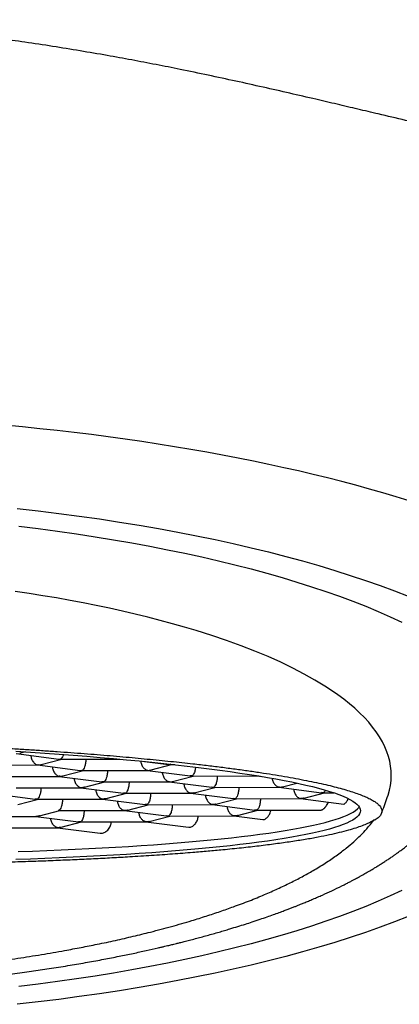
# Model space of a CAD drawing. Header units: millimetres. Extents: x 8 to 722, y 12 to 896.
# Tile 41 of 56: x 322.43 to 327.23, y 770.92 to 783.36. Entities that reach past the tile are written whole.
import ezdxf

# ---------------------------------------------------------------- set-up
doc = ezdxf.new("R2010")
doc.units = ezdxf.units.MM

msp = doc.modelspace()

# ---------------------------------------------------------------- linework, layer by layer
at = {"color": 7, "linetype": 'Continuous', "lineweight": 30}
for p, q in [((322.388, 774.09), (322.927, 774.021)), ((322.434, 774.096), (322.507, 774.115)), ((321.842, 773.945), (322.662, 773.947)), ((322.661, 773.947), (323.2, 773.878)), ((322.667, 773.947), (322.662, 773.947)), ((322.707, 773.952), (322.966, 774.019)), ((322.927, 774.022), (322.948, 774.02)), ((322.948, 774.02), (322.957, 774.02)), ((322.957, 774.019), (323.698, 774.021)), ((323.27, 774.02), (323.27, 774.013)), ((324.013, 773.991), (324.314, 773.952)), ((324.094, 773.884), (324.353, 773.951)), ((324.314, 773.953), (324.335, 773.951)), ((324.343, 773.956), (324.335, 773.951)), ((324.335, 773.951), (324.344, 773.952)), ((324.344, 773.951), (324.394, 773.951)), ((322.115, 773.801), (322.935, 773.803)), ((322.934, 773.803), (323.473, 773.734)), ((322.94, 773.804), (322.935, 773.804)), ((322.98, 773.809), (323.239, 773.876)), ((323.2, 773.879), (323.221, 773.876)), ((323.221, 773.876), (323.23, 773.877)), ((323.23, 773.876), (324.05, 773.878)), ((323.543, 773.877), (323.543, 773.87)), ((324.049, 773.878), (324.587, 773.809)), ((324.054, 773.878), (324.05, 773.879)), ((324.367, 773.74), (324.626, 773.807)), ((324.608, 773.808), (324.587, 773.81)), ((324.608, 773.808), (324.617, 773.808)), ((324.617, 773.807), (325.437, 773.809)), ((324.93, 773.808), (324.93, 773.801)), ((325.436, 773.809), (325.488, 773.802)), ((323.253, 773.665), (323.512, 773.732)), ((323.493, 773.733), (323.473, 773.735)), ((323.493, 773.733), (323.503, 773.733)), ((323.503, 773.732), (324.323, 773.734)), ((323.816, 773.733), (323.816, 773.726)), ((324.321, 773.734), (324.86, 773.665)), ((324.327, 773.735), (324.323, 773.735)), ((325.755, 773.671), (325.936, 773.718)), ((322.093, 773.585), (322.631, 773.516)), ((322.388, 773.657), (323.208, 773.659)), ((322.702, 773.658), (322.702, 773.651)), ((323.207, 773.659), (323.746, 773.591)), ((323.213, 773.66), (323.208, 773.66)), ((323.526, 773.522), (323.784, 773.589)), ((323.766, 773.589), (323.746, 773.591)), ((323.766, 773.589), (323.775, 773.59)), ((323.775, 773.589), (324.596, 773.591)), ((324.089, 773.589), (324.089, 773.582)), ((324.594, 773.591), (325.133, 773.522)), ((324.6, 773.591), (324.596, 773.592)), ((324.64, 773.596), (324.899, 773.664)), ((324.881, 773.664), (324.86, 773.666)), ((324.881, 773.664), (324.89, 773.664)), ((324.89, 773.664), (325.71, 773.666)), ((325.203, 773.664), (325.203, 773.657)), ((325.709, 773.666), (326.247, 773.597)), ((325.715, 773.666), (325.71, 773.666)), ((326.028, 773.528), (326.286, 773.595)), ((326.268, 773.595), (326.247, 773.598)), ((326.268, 773.595), (326.277, 773.596)), ((326.277, 773.595), (326.404, 773.595)), ((322.412, 773.447), (322.67, 773.514)), ((322.652, 773.514), (322.631, 773.517)), ((322.652, 773.514), (322.661, 773.515)), ((322.661, 773.514), (323.481, 773.516)), ((322.975, 773.515), (322.975, 773.508)), ((323.48, 773.516), (324.019, 773.447)), ((323.486, 773.516), (323.481, 773.517)), ((323.799, 773.378), (324.057, 773.445)), ((324.039, 773.446), (324.019, 773.448)), ((324.039, 773.446), (324.048, 773.446)), ((324.048, 773.445), (324.868, 773.447)), ((324.362, 773.446), (324.362, 773.439)), ((324.867, 773.447), (325.406, 773.378)), ((324.873, 773.448), (324.868, 773.448)), ((324.913, 773.453), (325.172, 773.52)), ((325.154, 773.521), (325.133, 773.523)), ((325.154, 773.521), (325.163, 773.521)), ((325.163, 773.52), (325.983, 773.522)), ((325.476, 773.521), (325.476, 773.514)), ((325.982, 773.522), (326.528, 773.452)), ((325.987, 773.523), (325.983, 773.523)), ((322.645, 773.298), (322.64, 773.298)), ((322.685, 773.303), (322.943, 773.37)), ((322.925, 773.371), (322.934, 773.371)), ((322.934, 773.37), (323.754, 773.372)), ((323.248, 773.371), (323.248, 773.364)), ((323.753, 773.372), (324.291, 773.303)), ((323.759, 773.373), (323.754, 773.373)), ((324.072, 773.234), (324.33, 773.302)), ((324.312, 773.302), (324.292, 773.304)), ((324.312, 773.302), (324.321, 773.302)), ((324.321, 773.302), (325.141, 773.304)), ((324.69, 773.288), (324.691, 773.302)), ((325.14, 773.304), (325.505, 773.257)), ((325.146, 773.304), (325.141, 773.304)), ((325.186, 773.309), (325.445, 773.376)), ((325.427, 773.377), (325.406, 773.379)), ((325.427, 773.377), (325.436, 773.377)), ((325.436, 773.376), (326.243, 773.378)), ((321.82, 773.295), (322.64, 773.297)), ((322.639, 773.297), (323.177, 773.229)), ((322.958, 773.16), (323.216, 773.227)), ((323.198, 773.227), (323.177, 773.229)), ((323.198, 773.227), (323.207, 773.228)), ((323.207, 773.227), (324.027, 773.229)), ((323.59, 773.212), (323.591, 773.228)), ((324.026, 773.229), (324.566, 773.16)), ((324.032, 773.229), (324.027, 773.23)), ((326.91, 773.252), (326.926, 773.252)), ((322.093, 773.152), (322.913, 773.154)), ((322.912, 773.154), (323.45, 773.085)), ((322.918, 773.154), (322.913, 773.155))]:
    msp.add_line(p, q, dxfattribs=at)
at = {"color": 7, "linetype": 'Continuous', "lineweight": 30, "flags": 128}
for points in [[(327.354, 777.282), (327.19, 777.333), (327.023, 777.383), (326.853, 777.432), (326.68, 777.48), (326.504, 777.526), (326.325, 777.572), (326.143, 777.617), (325.959, 777.66), (325.771, 777.702), (325.582, 777.744), (325.389, 777.784), (325.194, 777.823), (324.997, 777.861), (324.797, 777.897), (324.595, 777.932), (324.391, 777.967), (324.185, 777.999), (323.976, 778.031), (323.766, 778.062), (323.554, 778.091), (323.34, 778.119), (323.124, 778.145), (322.907, 778.17), (322.688, 778.194), (322.468, 778.217), (322.246, 778.238)], [(322.402, 777.187), (322.666, 777.157), (322.927, 777.124), (323.186, 777.09), (323.442, 777.054), (323.694, 777.015), (323.943, 776.975), (324.189, 776.932), (324.431, 776.888), (324.669, 776.841), (324.903, 776.793), (325.132, 776.743), (325.358, 776.691), (325.579, 776.637), (325.795, 776.581), (326.007, 776.524), (326.213, 776.465), (326.415, 776.404), (326.611, 776.342), (326.802, 776.278), (326.988, 776.213), (327.168, 776.146), (327.342, 776.078)], [(322.424, 776.962), (322.669, 776.932), (322.912, 776.899), (323.151, 776.865), (323.388, 776.829), (323.621, 776.791), (323.851, 776.751), (324.078, 776.71), (324.301, 776.666), (324.52, 776.621), (324.736, 776.574), (324.947, 776.525), (325.154, 776.475), (325.357, 776.423), (325.555, 776.369), (325.749, 776.314), (325.938, 776.257), (326.122, 776.198), (326.301, 776.138), (326.475, 776.077), (326.643, 776.015), (326.807, 775.951), (326.964, 775.885), (327.117, 775.819), (327.263, 775.751)], [(327.079, 773.536), (327.09, 773.565), (327.107, 773.627), (327.12, 773.689), (327.127, 773.751), (327.13, 773.812), (327.128, 773.873), (327.121, 773.933), (327.11, 773.994), (327.095, 774.054), (327.074, 774.114), (327.048, 774.177), (327.017, 774.24), (326.981, 774.302), (326.939, 774.365), (326.894, 774.425), (326.844, 774.486), (326.789, 774.546), (326.729, 774.605), (326.667, 774.663), (326.6, 774.72), (326.529, 774.777), (326.453, 774.833), (326.374, 774.888), (326.291, 774.942), (326.164, 775.019), (326.029, 775.095), (325.884, 775.17), (325.732, 775.244), (325.573, 775.315), (325.406, 775.384), (325.231, 775.452), (325.049, 775.518), (324.861, 775.582), (324.665, 775.644), (324.517, 775.688), (324.366, 775.731), (324.211, 775.773), (324.052, 775.813), (323.894, 775.852), (323.733, 775.889), (323.569, 775.926), (323.402, 775.961), (323.237, 775.994), (323.07, 776.025), (322.899, 776.056), (322.727, 776.085), (322.554, 776.113), (322.379, 776.139)], [(322.386, 774.123), (322.571, 774.11), (322.753, 774.098), (322.933, 774.085), (323.109, 774.071), (323.283, 774.057), (323.453, 774.043), (323.62, 774.028), (323.784, 774.013), (323.945, 773.998), (324.102, 773.982), (324.255, 773.966), (324.405, 773.95), (324.55, 773.933), (324.692, 773.916), (324.83, 773.898), (324.963, 773.881), (325.092, 773.863), (325.217, 773.845), (325.338, 773.827), (325.454, 773.808), (325.565, 773.789), (325.672, 773.77), (325.774, 773.751), (325.871, 773.732), (325.963, 773.712), (326.051, 773.693), (326.133, 773.673), (326.21, 773.653), (326.283, 773.633), (326.35, 773.613), (326.412, 773.593), (326.468, 773.572), (326.52, 773.552), (326.566, 773.532), (326.607, 773.511), (326.642, 773.491), (326.672, 773.47), (326.696, 773.45), (326.716, 773.43), (326.729, 773.409), (326.737, 773.389), (326.74, 773.369), (326.737, 773.349), (326.729, 773.329), (326.716, 773.309), (326.696, 773.289), (326.672, 773.27), (326.642, 773.25), (326.607, 773.231), (326.566, 773.212), (326.52, 773.193), (326.468, 773.174), (326.412, 773.156), (326.35, 773.138), (326.283, 773.12), (326.21, 773.102), (326.133, 773.084), (326.051, 773.067), (325.963, 773.05), (325.871, 773.034), (325.774, 773.017), (325.672, 773.001), (325.565, 772.986), (325.454, 772.971), (325.338, 772.956), (325.217, 772.941), (325.092, 772.927), (324.963, 772.913), (324.83, 772.9), (324.692, 772.887), (324.55, 772.874), (324.405, 772.862), (324.255, 772.85), (324.102, 772.839), (323.945, 772.828), (323.784, 772.818), (323.62, 772.808), (323.453, 772.799), (323.283, 772.79), (323.109, 772.781), (322.933, 772.774), (322.753, 772.766), (322.571, 772.759), (322.386, 772.753)], [(322.413, 772.853), (322.597, 772.86), (322.779, 772.867), (322.958, 772.874), (323.134, 772.882), (323.307, 772.891), (323.477, 772.9), (323.644, 772.909), (323.808, 772.919), (323.968, 772.929), (324.124, 772.94), (324.277, 772.952), (324.426, 772.963), (324.571, 772.975), (324.712, 772.988), (324.849, 773.001), (324.982, 773.015), (325.111, 773.028), (325.235, 773.043), (325.355, 773.057), (325.47, 773.072), (325.581, 773.087), (325.687, 773.103), (325.789, 773.119), (325.885, 773.135), (325.977, 773.152), (326.064, 773.169), (326.145, 773.186), (326.222, 773.204), (326.294, 773.222), (326.36, 773.24), (326.421, 773.258), (326.477, 773.276), (326.528, 773.295), (326.573, 773.314), (326.613, 773.333), (326.648, 773.352), (326.677, 773.372), (326.701, 773.392), (326.719, 773.411), (326.724, 773.418)], [(327.263, 772.36), (327.117, 772.292), (326.964, 772.225), (326.807, 772.16), (326.643, 772.096), (326.475, 772.033), (326.301, 771.972), (326.122, 771.912), (325.938, 771.854), (325.749, 771.797), (325.555, 771.742), (325.357, 771.688), (325.154, 771.636), (324.947, 771.585), (324.736, 771.537), (324.52, 771.489), (324.301, 771.444), (324.078, 771.401), (323.851, 771.359), (323.621, 771.319), (323.388, 771.281), (323.151, 771.245), (322.912, 771.211), (322.669, 771.179), (322.424, 771.149)], [(327.342, 772.033), (327.168, 771.965), (326.988, 771.898), (326.802, 771.832), (326.611, 771.769), (326.415, 771.706), (326.213, 771.646), (326.007, 771.587), (325.795, 771.529), (325.579, 771.474), (325.358, 771.42), (325.132, 771.368), (324.903, 771.318), (324.669, 771.269), (324.431, 771.223), (324.189, 771.178), (323.943, 771.136), (323.694, 771.095), (323.442, 771.057), (323.186, 771.021), (322.927, 770.986), (322.666, 770.954), (322.402, 770.924)]]:
    msp.add_lwpolyline(points, dxfattribs=at)
at = {"color": 7, "linetype": 'Continuous', "lineweight": 30}
for points, knots in [([(330.76, 780.018), (330.812, 780.059), (330.917, 780.141), (331.058, 780.255), (331.187, 780.361), (331.304, 780.46), (331.408, 780.552), (331.499, 780.636), (331.577, 780.713), (331.642, 780.784), (331.695, 780.85), (331.734, 780.906), (331.76, 780.955), (331.776, 780.998), (331.785, 781.04), (331.783, 781.081), (331.77, 781.122), (331.744, 781.158), (331.706, 781.191), (331.659, 781.22), (331.605, 781.245), (331.546, 781.267), (331.476, 781.288), (331.395, 781.309), (331.302, 781.329), (331.202, 781.349), (331.095, 781.367), (330.983, 781.385), (330.862, 781.404), (330.732, 781.423), (330.593, 781.443), (330.441, 781.466), (330.275, 781.491), (330.093, 781.519), (329.902, 781.55), (329.701, 781.584), (329.49, 781.621), (329.277, 781.661), (329.062, 781.702), (328.847, 781.745), (328.631, 781.79), (328.414, 781.837), (328.199, 781.884), (327.98, 781.933), (327.759, 781.983), (327.537, 782.035), (327.273, 782.097), (326.997, 782.162), (326.708, 782.23), (326.445, 782.292), (326.159, 782.359), (325.847, 782.431), (325.51, 782.508), (325.166, 782.584), (324.817, 782.659), (324.48, 782.729), (324.157, 782.793), (323.85, 782.852), (323.53, 782.91), (323.197, 782.967), (322.85, 783.024), (322.509, 783.075), (322.174, 783.123), (321.845, 783.165), (321.512, 783.205), (321.175, 783.24), (320.835, 783.272), (320.482, 783.3), (320.116, 783.324), (319.737, 783.342), (319.393, 783.353), (319.085, 783.359), (318.904, 783.36), (318.814, 783.36)], [0, 0, 0, 0, 0.0158848, 0.0317691, 0.0475507, 0.0633435, 0.079137, 0.0949194, 0.1104612, 0.1260124, 0.1415642, 0.1571069, 0.1699596, 0.1828147, 0.1956675, 0.2112666, 0.2268769, 0.2424915, 0.2581029, 0.2737029, 0.2868537, 0.3000066, 0.3131574, 0.3275805, 0.3420063, 0.3564295, 0.3697935, 0.3831597, 0.3965237, 0.4100662, 0.4236111, 0.4371535, 0.4520598, 0.4669695, 0.4818757, 0.4967752, 0.5116782, 0.5265775, 0.5401066, 0.5536387, 0.5671676, 0.5795413, 0.5919173, 0.6042908, 0.6161208, 0.6279528, 0.6397829, 0.6572266, 0.66998, 0.6827358, 0.6954893, 0.710964, 0.7264501, 0.7419402, 0.7574265, 0.7729015, 0.7859512, 0.7990031, 0.8120529, 0.8262995, 0.840549, 0.8547957, 0.8680041, 0.8812147, 0.8944231, 0.9078223, 0.9212241, 0.9346233, 0.9493839, 0.9641476, 0.9789078, 0.9894539, 1, 1, 1, 1]), ([(309.464, 774.388), (309.464, 774.377), (309.464, 774.357), (309.465, 774.33), (309.466, 774.309), (309.467, 774.291), (309.468, 774.275), (309.469, 774.259), (309.471, 774.243), (309.474, 774.219), (309.478, 774.185), (309.485, 774.141), (309.493, 774.095), (309.503, 774.051), (309.514, 774.009), (309.525, 773.971), (309.536, 773.935), (309.547, 773.902), (309.558, 773.87), (309.57, 773.84), (309.584, 773.806), (309.6, 773.77), (309.617, 773.733), (309.633, 773.701), (309.647, 773.673), (309.659, 773.65), (309.671, 773.628), (309.685, 773.604), (309.701, 773.578), (309.719, 773.549), (309.738, 773.519), (309.761, 773.485), (309.782, 773.455), (309.803, 773.427), (309.825, 773.397), (309.85, 773.366), (309.875, 773.335), (309.898, 773.308), (309.916, 773.287), (309.932, 773.268), (309.947, 773.252), (309.96, 773.238), (309.974, 773.223), (309.991, 773.205), (310.013, 773.182), (310.039, 773.156), (310.065, 773.131), (310.088, 773.109), (310.112, 773.086), (310.14, 773.06), (310.17, 773.034), (310.2, 773.008), (310.228, 772.985), (310.254, 772.964), (310.278, 772.944), (310.303, 772.924), (310.335, 772.9), (310.375, 772.869), (310.425, 772.832), (310.478, 772.795), (310.535, 772.757), (310.589, 772.721), (310.639, 772.689), (310.684, 772.661), (310.729, 772.633), (310.775, 772.607), (310.817, 772.582), (310.854, 772.561), (310.885, 772.544), (310.915, 772.528), (310.945, 772.511), (310.98, 772.493), (311.019, 772.472), (311.071, 772.445), (311.139, 772.412), (311.223, 772.371), (311.302, 772.334), (311.371, 772.303), (311.426, 772.278), (311.479, 772.256), (311.522, 772.237), (311.555, 772.224), (311.578, 772.214), (311.596, 772.206), (311.615, 772.199), (311.639, 772.189), (311.67, 772.176), (311.709, 772.161), (311.756, 772.143), (311.874, 772.097), (312.069, 772.026), (312.308, 771.947), (312.517, 771.882), (312.689, 771.831), (312.826, 771.793), (312.928, 771.765), (312.994, 771.748), (313.056, 771.731), (313.112, 771.717), (313.158, 771.706), (313.194, 771.697), (313.22, 771.69), (313.24, 771.685), (313.26, 771.68), (313.283, 771.675), (313.31, 771.668), (313.348, 771.659), (313.399, 771.647), (313.466, 771.632), (313.546, 771.614), (313.641, 771.592), (313.754, 771.568), (313.879, 771.542), (314.013, 771.516), (314.152, 771.489), (314.357, 771.451), (314.63, 771.404), (314.959, 771.353), (315.277, 771.309), (315.583, 771.27), (315.893, 771.235), (316.207, 771.204), (316.523, 771.176), (316.843, 771.152), (317.167, 771.131), (317.495, 771.114), (317.83, 771.1), (318.169, 771.091), (318.513, 771.085), (318.861, 771.084), (319.212, 771.086), (319.567, 771.093), (319.924, 771.105), (320.283, 771.121), (320.644, 771.142), (320.984, 771.166), (321.3, 771.193), (321.587, 771.22), (321.862, 771.249), (322.123, 771.28), (322.372, 771.312), (322.608, 771.345), (322.84, 771.38), (323.067, 771.416), (323.288, 771.454), (323.494, 771.492), (323.686, 771.53), (323.865, 771.566), (324.029, 771.602), (324.148, 771.629), (324.226, 771.647), (324.265, 771.656), (324.3, 771.664), (324.331, 771.672), (324.358, 771.678), (324.385, 771.685), (324.419, 771.693), (324.462, 771.704), (324.517, 771.718), (324.582, 771.734), (324.653, 771.753), (324.728, 771.773), (324.803, 771.793), (324.878, 771.814), (324.952, 771.835), (325.023, 771.856), (325.103, 771.88), (325.19, 771.907), (325.284, 771.936), (325.377, 771.966), (325.469, 771.997), (325.558, 772.028), (325.638, 772.056), (325.711, 772.082), (325.772, 772.105), (325.824, 772.125), (325.868, 772.141), (325.908, 772.157), (325.946, 772.172), (325.986, 772.188), (326.032, 772.207), (326.084, 772.228), (326.141, 772.252), (326.2, 772.278), (326.28, 772.313), (326.383, 772.36), (326.477, 772.406), (326.545, 772.44), (326.586, 772.461), (326.625, 772.481), (326.66, 772.499), (326.69, 772.515), (326.715, 772.529), (326.734, 772.54), (326.753, 772.55), (326.773, 772.561), (326.798, 772.575), (326.827, 772.592), (326.862, 772.612), (326.899, 772.634), (326.939, 772.659), (326.982, 772.685), (327.026, 772.713), (327.069, 772.741), (327.109, 772.768), (327.147, 772.793), (327.179, 772.816), (327.208, 772.837), (327.235, 772.857), (327.26, 772.875), (327.284, 772.893), (327.308, 772.912), (327.335, 772.933), (327.362, 772.954), (327.387, 772.974), (327.407, 772.991), (327.423, 773.005), (327.438, 773.018), (327.454, 773.032), (327.474, 773.049), (327.497, 773.07), (327.522, 773.092), (327.543, 773.112), (327.561, 773.129), (327.577, 773.145), (327.596, 773.163), (327.617, 773.185), (327.639, 773.207), (327.661, 773.231), (327.683, 773.255), (327.705, 773.28), (327.726, 773.303), (327.742, 773.323), (327.756, 773.339), (327.767, 773.353), (327.778, 773.367), (327.79, 773.381), (327.803, 773.398), (327.819, 773.419), (327.837, 773.444), (327.856, 773.47), (327.873, 773.494), (327.886, 773.514), (327.9, 773.536), (327.915, 773.56), (327.934, 773.59), (327.954, 773.624), (327.974, 773.661), (327.994, 773.699), (328.011, 773.735), (328.027, 773.769), (328.041, 773.801), (328.054, 773.831), (328.066, 773.863), (328.078, 773.894), (328.089, 773.928), (328.1, 773.963), (328.111, 773.999), (328.12, 774.033), (328.127, 774.065), (328.133, 774.093), (328.14, 774.127), (328.147, 774.168), (328.152, 774.205), (328.155, 774.231), (328.156, 774.243), (328.158, 774.257), (328.159, 774.274), (328.161, 774.295), (328.162, 774.322), (328.163, 774.353), (328.164, 774.376), (328.164, 774.388)], [0, 0, 0, 0, 0.002299, 0.004228, 0.005787, 0.006985, 0.008096, 0.009244, 0.010429, 0.011657, 0.014535, 0.017815, 0.021201, 0.024643, 0.027659, 0.030466, 0.033166, 0.035855, 0.03809, 0.040341, 0.042935, 0.045943, 0.048917, 0.051712, 0.053735, 0.055593, 0.057351, 0.059121, 0.060993, 0.06315, 0.066517, 0.069577, 0.072205, 0.074592, 0.076908, 0.079827, 0.083174, 0.085427, 0.087353, 0.089067, 0.090655, 0.091815, 0.093154, 0.094859, 0.096928, 0.099907, 0.102349, 0.104239, 0.106421, 0.109152, 0.111984, 0.114521, 0.116972, 0.119118, 0.121202, 0.123258, 0.125289, 0.129127, 0.133101, 0.13707, 0.141362, 0.146008, 0.149142, 0.15232, 0.155543, 0.158797, 0.161738, 0.164217, 0.166236, 0.168021, 0.170037, 0.172298, 0.174805, 0.177556, 0.182292, 0.187495, 0.193164, 0.196385, 0.199739, 0.202852, 0.205429, 0.207078, 0.208395, 0.209382, 0.210151, 0.21153, 0.213291, 0.215434, 0.217959, 0.220866, 0.23467, 0.248539, 0.256923, 0.265083, 0.272984, 0.276017, 0.27901, 0.281935, 0.28447, 0.286525, 0.288102, 0.2892, 0.289941, 0.290799, 0.291823, 0.293013, 0.294368, 0.296833, 0.299706, 0.302987, 0.307212, 0.311964, 0.317244, 0.322936, 0.328657, 0.334374, 0.347836, 0.361279, 0.372837, 0.384383, 0.395915, 0.407435, 0.418943, 0.430438, 0.44198, 0.453651, 0.465449, 0.477377, 0.489434, 0.50162, 0.513937, 0.526383, 0.53896, 0.551668, 0.564508, 0.577465, 0.588342, 0.598852, 0.608995, 0.61877, 0.628178, 0.637218, 0.645891, 0.655168, 0.663984, 0.672339, 0.680234, 0.687673, 0.694654, 0.701179, 0.70297, 0.704714, 0.706282, 0.707632, 0.708764, 0.70981, 0.711243, 0.713171, 0.715596, 0.718517, 0.721934, 0.725162, 0.728713, 0.732264, 0.735707, 0.739042, 0.742268, 0.747118, 0.751699, 0.756012, 0.760976, 0.765527, 0.769667, 0.773438, 0.776917, 0.779446, 0.781796, 0.783967, 0.785958, 0.788057, 0.79061, 0.793617, 0.796872, 0.80024, 0.803722, 0.810897, 0.818549, 0.821085, 0.823669, 0.826254, 0.828552, 0.830515, 0.832143, 0.833437, 0.834467, 0.835787, 0.837453, 0.839463, 0.84182, 0.84449, 0.8472, 0.850418, 0.8536, 0.856745, 0.859853, 0.862754, 0.865265, 0.867454, 0.869552, 0.871687, 0.873396, 0.87536, 0.877579, 0.879988, 0.882129, 0.883911, 0.885263, 0.886391, 0.887793, 0.889542, 0.891638, 0.89418, 0.896181, 0.897658, 0.89913, 0.900921, 0.902968, 0.905335, 0.907397, 0.909678, 0.912158, 0.91439, 0.916189, 0.917554, 0.918816, 0.92008, 0.921347, 0.92276, 0.924607, 0.926904, 0.929387, 0.931479, 0.933159, 0.934564, 0.936893, 0.939316, 0.942171, 0.945289, 0.948473, 0.951539, 0.954083, 0.956483, 0.95888, 0.961265, 0.963782, 0.966218, 0.968959, 0.971697, 0.974325, 0.976634, 0.978637, 0.980583, 0.984042, 0.987759, 0.988664, 0.989546, 0.990424, 0.991585, 0.993123, 0.995038, 0.99733, 1, 1, 1, 1]), ([(310.521, 773.624), (310.521, 773.631), (310.522, 773.644), (310.53, 773.663), (310.542, 773.682), (310.559, 773.701), (310.581, 773.72), (310.607, 773.739), (310.639, 773.757), (310.675, 773.776), (310.715, 773.794), (310.76, 773.811), (310.809, 773.829), (310.863, 773.846), (310.921, 773.863), (310.992, 773.883), (311.078, 773.904), (311.183, 773.927), (311.296, 773.95), (311.418, 773.972), (311.549, 773.993), (311.687, 774.014), (311.834, 774.035), (311.989, 774.055), (312.152, 774.074), (312.322, 774.093), (312.499, 774.111), (312.683, 774.128), (312.874, 774.144), (313.072, 774.16), (313.276, 774.175), (313.487, 774.189), (313.704, 774.202), (313.927, 774.215), (314.155, 774.227), (314.389, 774.238), (314.627, 774.248), (314.869, 774.257), (315.116, 774.265), (315.367, 774.273), (315.622, 774.28), (315.881, 774.285), (316.144, 774.29), (316.41, 774.294), (316.679, 774.297), (316.949, 774.299), (317.221, 774.3), (317.494, 774.301), (317.769, 774.3), (318.046, 774.298), (318.323, 774.296), (318.601, 774.292), (318.88, 774.288), (319.159, 774.283), (319.437, 774.277), (319.714, 774.27), (319.99, 774.262), (320.263, 774.253), (320.535, 774.244), (320.806, 774.233), (321.074, 774.222), (321.34, 774.21), (321.603, 774.197), (321.863, 774.183), (322.12, 774.168), (322.35, 774.154), (322.553, 774.141), (322.731, 774.129), (322.907, 774.117), (323.08, 774.104), (323.249, 774.091), (323.415, 774.078), (323.579, 774.065), (323.739, 774.051), (323.895, 774.037), (324.047, 774.022), (324.196, 774.008), (324.342, 773.993), (324.485, 773.977), (324.643, 773.96), (324.816, 773.94), (325.001, 773.917), (325.179, 773.894), (325.351, 773.87), (325.514, 773.845), (325.67, 773.821), (325.819, 773.796), (325.959, 773.77), (326.091, 773.744), (326.215, 773.719), (326.33, 773.692), (326.436, 773.666), (326.533, 773.64), (326.622, 773.613), (326.702, 773.586), (326.773, 773.559), (326.835, 773.532), (326.888, 773.504), (326.932, 773.477), (326.964, 773.452), (326.985, 773.429), (326.999, 773.409), (327.008, 773.389), (327.012, 773.369), (327.011, 773.349), (327.004, 773.33), (326.993, 773.31), (326.976, 773.291), (326.954, 773.271), (326.936, 773.259), (326.926, 773.252)], [0, 0, 0, 0, 0.007441, 0.014883, 0.022342, 0.029801, 0.037157, 0.044513, 0.051886, 0.059259, 0.066499, 0.07374, 0.080996, 0.088253, 0.095457, 0.102666, 0.112885, 0.123103, 0.133369, 0.143634, 0.153883, 0.164131, 0.174427, 0.184723, 0.19502, 0.205329, 0.215548, 0.225767, 0.236032, 0.246297, 0.256546, 0.266795, 0.27709, 0.287386, 0.297683, 0.307993, 0.318211, 0.32843, 0.338695, 0.348961, 0.359209, 0.369458, 0.379754, 0.390049, 0.400347, 0.410656, 0.420875, 0.431093, 0.441359, 0.451624, 0.461873, 0.472121, 0.482417, 0.492713, 0.50301, 0.513319, 0.523538, 0.533757, 0.544022, 0.554287, 0.564536, 0.574785, 0.58508, 0.595376, 0.605674, 0.615983, 0.623424, 0.630865, 0.638324, 0.645784, 0.65314, 0.660495, 0.667869, 0.675242, 0.682482, 0.689722, 0.696979, 0.704236, 0.71144, 0.718649, 0.728867, 0.739086, 0.749351, 0.759616, 0.769865, 0.780114, 0.79041, 0.800705, 0.811003, 0.821312, 0.831498, 0.841684, 0.851916, 0.862148, 0.872409, 0.88267, 0.892978, 0.903286, 0.913625, 0.923975, 0.931604, 0.939238, 0.946842, 0.954446, 0.96207, 0.969693, 0.97726, 0.984828, 0.992414, 1, 1, 1, 1]), ([(322.576, 774.066), (322.576, 774.064), (322.576, 774.054), (322.581, 774.036), (322.589, 774.012), (322.604, 773.987), (322.622, 773.966), (322.645, 773.952), (322.659, 773.949), (322.667, 773.947)], [0, 0, 0, 0, 0.031133, 0.157521, 0.290156, 0.430177, 0.664912, 0.819953, 1, 1, 1, 1]), ([(322.987, 774.081), (322.985, 774.075), (322.98, 774.058), (322.97, 774.039), (322.958, 774.025), (322.951, 774.022), (322.948, 774.02)], [0, 0, 0, 0, 0.150898, 0.50068, 0.731709, 1, 1, 1, 1]), ([(322.667, 773.947), (322.679, 773.947), (322.692, 773.948), (322.705, 773.952), (322.707, 773.953)], [0, 0, 0, 0, 0.851817, 1, 1, 1, 1]), ([(322.849, 773.923), (322.849, 773.921), (322.849, 773.91), (322.854, 773.892), (322.862, 773.869), (322.876, 773.843), (322.895, 773.823), (322.918, 773.808), (322.932, 773.805), (322.94, 773.804)], [0, 0, 0, 0, 0.031133, 0.157521, 0.290156, 0.430177, 0.664912, 0.819953, 1, 1, 1, 1]), ([(323.27, 774.013), (323.27, 774.005), (323.269, 773.989), (323.266, 773.965), (323.261, 773.942), (323.254, 773.916), (323.243, 773.896), (323.231, 773.881), (323.224, 773.878), (323.221, 773.876)], [0, 0, 0, 0, 0.111393, 0.227311, 0.348959, 0.477381, 0.69267, 0.834868, 1, 1, 1, 1]), ([(323.963, 773.997), (323.963, 773.995), (323.964, 773.985), (323.968, 773.967), (323.976, 773.944), (323.991, 773.918), (324.01, 773.898), (324.033, 773.883), (324.047, 773.88), (324.054, 773.878)], [0, 0, 0, 0, 0.031133, 0.157521, 0.290156, 0.430177, 0.664912, 0.819953, 1, 1, 1, 1]), ([(324.656, 773.92), (324.655, 773.912), (324.653, 773.896), (324.649, 773.873), (324.641, 773.847), (324.63, 773.827), (324.619, 773.813), (324.612, 773.809), (324.608, 773.808)], [0, 0, 0, 0, 0.126703, 0.26419, 0.409333, 0.652654, 0.813367, 1, 1, 1, 1]), ([(322.94, 773.804), (322.952, 773.804), (322.965, 773.804), (322.978, 773.808), (322.98, 773.809)], [0, 0, 0, 0, 0.851817, 1, 1, 1, 1]), ([(323.543, 773.87), (323.543, 773.862), (323.542, 773.846), (323.539, 773.822), (323.534, 773.798), (323.527, 773.773), (323.516, 773.752), (323.504, 773.738), (323.497, 773.735), (323.493, 773.733)], [0, 0, 0, 0, 0.111393, 0.227311, 0.348959, 0.477381, 0.69267, 0.834868, 1, 1, 1, 1]), ([(324.054, 773.878), (324.066, 773.879), (324.08, 773.879), (324.092, 773.883), (324.094, 773.884)], [0, 0, 0, 0, 0.851817, 1, 1, 1, 1]), ([(324.236, 773.854), (324.236, 773.852), (324.237, 773.842), (324.241, 773.823), (324.249, 773.8), (324.264, 773.774), (324.282, 773.754), (324.305, 773.74), (324.32, 773.737), (324.327, 773.735)], [0, 0, 0, 0, 0.031133, 0.157521, 0.290156, 0.430177, 0.664912, 0.819953, 1, 1, 1, 1]), ([(324.93, 773.801), (324.93, 773.793), (324.929, 773.777), (324.926, 773.753), (324.922, 773.73), (324.914, 773.704), (324.903, 773.683), (324.892, 773.669), (324.884, 773.666), (324.881, 773.664)], [0, 0, 0, 0, 0.111393, 0.227311, 0.348959, 0.477381, 0.69267, 0.834868, 1, 1, 1, 1]), ([(323.122, 773.779), (323.122, 773.777), (323.122, 773.767), (323.127, 773.749), (323.135, 773.725), (323.149, 773.699), (323.168, 773.679), (323.191, 773.665), (323.205, 773.662), (323.213, 773.66)], [0, 0, 0, 0, 0.031133, 0.1575209, 0.2901563, 0.4301772, 0.6649119, 0.8199533, 1, 1, 1, 1]), ([(323.816, 773.726), (323.816, 773.718), (323.815, 773.702), (323.812, 773.678), (323.807, 773.655), (323.799, 773.629), (323.789, 773.609), (323.777, 773.594), (323.77, 773.591), (323.766, 773.589)], [0, 0, 0, 0, 0.111393, 0.227311, 0.348959, 0.477381, 0.69267, 0.834868, 1, 1, 1, 1]), ([(324.327, 773.735), (324.339, 773.735), (324.352, 773.735), (324.365, 773.74), (324.367, 773.74)], [0, 0, 0, 0, 0.851817, 1, 1, 1, 1]), ([(324.509, 773.71), (324.509, 773.708), (324.51, 773.698), (324.514, 773.68), (324.522, 773.657), (324.537, 773.631), (324.555, 773.61), (324.578, 773.596), (324.593, 773.593), (324.6, 773.591)], [0, 0, 0, 0, 0.031133, 0.157521, 0.290156, 0.430177, 0.664912, 0.819953, 1, 1, 1, 1]), ([(325.624, 773.779), (325.625, 773.771), (325.628, 773.754), (325.636, 773.731), (325.651, 773.706), (325.67, 773.685), (325.693, 773.671), (325.707, 773.668), (325.715, 773.666)], [0, 0, 0, 0, 0.128165, 0.265422, 0.410322, 0.653236, 0.81368, 1, 1, 1, 1]), ([(325.715, 773.666), (325.726, 773.666), (325.74, 773.667), (325.752, 773.671), (325.754, 773.672)], [0, 0, 0, 0, 0.8518167, 1, 1, 1, 1]), ([(310.537, 773.624), (310.544, 773.599), (310.558, 773.549), (310.589, 773.471), (310.629, 773.389), (310.68, 773.305), (310.745, 773.213), (310.828, 773.115), (310.922, 773.021), (311.017, 772.936), (311.11, 772.862), (311.208, 772.79), (311.311, 772.72), (311.424, 772.649), (311.549, 772.576), (311.688, 772.502), (311.847, 772.422), (312.03, 772.338), (312.22, 772.259), (312.401, 772.189), (312.568, 772.128), (312.754, 772.064), (312.96, 771.998), (313.182, 771.933), (313.405, 771.871), (313.629, 771.814), (313.859, 771.759), (314.107, 771.704), (314.375, 771.649), (314.662, 771.596), (314.942, 771.548), (315.213, 771.506), (315.473, 771.469), (315.735, 771.435), (316, 771.404), (316.268, 771.376), (316.565, 771.348), (316.892, 771.322), (317.248, 771.298), (317.591, 771.28), (317.92, 771.267), (318.226, 771.259), (318.524, 771.254), (318.815, 771.252), (319.105, 771.254), (319.411, 771.259), (319.73, 771.268), (320.063, 771.281), (320.388, 771.299), (320.703, 771.319), (321, 771.343), (321.287, 771.369), (321.563, 771.397), (321.835, 771.428), (322.118, 771.464), (322.41, 771.505), (322.71, 771.552), (322.976, 771.598), (323.211, 771.642), (323.425, 771.684), (323.645, 771.731), (323.869, 771.783), (324.106, 771.841), (324.354, 771.907), (324.588, 771.974), (324.792, 772.038), (324.968, 772.096), (325.151, 772.161), (325.339, 772.231), (325.524, 772.307), (325.695, 772.383), (325.854, 772.458), (326.003, 772.535), (326.152, 772.618), (326.296, 772.706), (326.436, 772.801), (326.555, 772.891), (326.657, 772.977), (326.743, 773.058), (326.812, 773.131), (326.867, 773.196), (326.896, 773.234), (326.91, 773.252)], [0, 0, 0, 0, 0.010309, 0.020619, 0.032415, 0.044215, 0.056012, 0.070897, 0.085781, 0.096729, 0.10768, 0.118628, 0.128937, 0.139247, 0.151043, 0.162843, 0.17464, 0.189525, 0.204409, 0.215357, 0.226308, 0.237256, 0.250605, 0.263955, 0.276256, 0.288565, 0.300873, 0.313174, 0.327409, 0.341648, 0.355883, 0.368041, 0.3802, 0.392191, 0.404188, 0.416186, 0.428176, 0.443618, 0.459067, 0.474509, 0.487859, 0.501208, 0.513509, 0.525818, 0.538127, 0.550428, 0.564662, 0.578902, 0.593136, 0.606485, 0.619835, 0.632136, 0.644445, 0.656753, 0.669054, 0.683288, 0.697528, 0.711763, 0.722072, 0.732381, 0.744178, 0.755978, 0.767775, 0.782659, 0.797544, 0.808492, 0.819442, 0.83039, 0.84374, 0.85709, 0.869391, 0.881699, 0.894008, 0.906309, 0.920543, 0.934783, 0.949017, 0.960686, 0.972358, 0.984027, 0.992013, 1, 1, 1, 1]), ([(310.55, 773.581), (310.555, 773.572), (310.567, 773.555), (310.595, 773.529), (310.632, 773.502), (310.676, 773.477), (310.727, 773.452), (310.785, 773.427), (310.851, 773.402), (310.923, 773.378), (311.007, 773.353), (311.103, 773.326), (311.213, 773.299), (311.331, 773.272), (311.456, 773.245), (311.59, 773.219), (311.745, 773.191), (311.923, 773.162), (312.127, 773.13), (312.314, 773.104), (312.481, 773.082), (312.635, 773.062), (312.808, 773.041), (313.001, 773.019), (313.196, 772.998), (313.392, 772.979), (313.589, 772.96), (313.79, 772.941), (313.993, 772.924), (314.199, 772.907), (314.421, 772.889), (314.659, 772.872), (314.911, 772.854), (315.165, 772.838), (315.42, 772.823), (315.68, 772.808), (315.966, 772.793), (316.28, 772.777), (316.621, 772.762), (316.945, 772.75), (317.251, 772.739), (317.535, 772.73), (317.817, 772.721), (318.098, 772.714), (318.379, 772.708), (318.686, 772.702), (319.017, 772.698), (319.372, 772.694), (319.705, 772.692), (320.014, 772.691), (320.298, 772.691), (320.577, 772.692), (320.851, 772.694), (321.123, 772.697), (321.415, 772.702), (321.726, 772.708), (322.055, 772.715), (322.359, 772.724), (322.637, 772.733), (322.888, 772.743), (323.132, 772.753), (323.369, 772.764), (323.6, 772.776), (323.845, 772.79), (324.102, 772.806), (324.367, 772.825), (324.605, 772.843), (324.815, 772.861), (325.021, 772.88), (325.238, 772.902), (325.461, 772.927), (325.669, 772.954), (325.863, 772.981), (326.043, 773.009), (326.205, 773.038), (326.35, 773.067), (326.478, 773.096), (326.59, 773.125), (326.686, 773.154), (326.766, 773.182), (326.828, 773.208), (326.876, 773.232), (326.898, 773.246), (326.91, 773.252)], [0, 0, 0, 0, 0.01079, 0.022154, 0.033515, 0.044103, 0.054694, 0.065282, 0.075623, 0.085966, 0.096306, 0.108312, 0.120317, 0.131958, 0.143605, 0.155252, 0.166893, 0.181576, 0.196266, 0.210949, 0.219833, 0.228717, 0.240078, 0.251442, 0.262803, 0.273391, 0.283982, 0.29457, 0.30491, 0.315253, 0.325594, 0.337599, 0.349605, 0.361245, 0.372892, 0.38454, 0.39618, 0.410863, 0.425553, 0.440236, 0.452242, 0.464247, 0.475888, 0.487535, 0.499182, 0.510823, 0.525506, 0.540196, 0.554879, 0.566884, 0.57889, 0.59053, 0.602177, 0.613825, 0.625465, 0.640148, 0.654838, 0.669521, 0.681527, 0.693532, 0.705173, 0.71682, 0.728467, 0.740108, 0.754791, 0.769481, 0.784164, 0.795702, 0.80724, 0.822563, 0.837894, 0.853218, 0.868411, 0.883611, 0.898804, 0.913204, 0.92761, 0.942009, 0.955156, 0.968307, 0.981454, 0.990727, 1, 1, 1, 1]), ([(322.702, 773.651), (322.701, 773.643), (322.701, 773.627), (322.698, 773.603), (322.693, 773.58), (322.685, 773.554), (322.675, 773.534), (322.663, 773.519), (322.656, 773.516), (322.652, 773.514)], [0, 0, 0, 0, 0.111393, 0.227311, 0.348959, 0.477381, 0.69267, 0.834868, 1, 1, 1, 1]), ([(323.253, 773.666), (323.251, 773.665), (323.238, 773.661), (323.225, 773.66), (323.213, 773.66)], [0, 0, 0, 0, 0.151908, 1, 1, 1, 1]), ([(323.395, 773.635), (323.395, 773.633), (323.395, 773.623), (323.4, 773.605), (323.408, 773.582), (323.422, 773.556), (323.441, 773.536), (323.464, 773.521), (323.478, 773.518), (323.486, 773.516)], [0, 0, 0, 0, 0.031133, 0.157521, 0.290156, 0.430177, 0.664912, 0.819953, 1, 1, 1, 1]), ([(324.089, 773.582), (324.089, 773.575), (324.088, 773.559), (324.085, 773.535), (324.08, 773.511), (324.072, 773.485), (324.062, 773.465), (324.05, 773.451), (324.043, 773.447), (324.039, 773.446)], [0, 0, 0, 0, 0.111393, 0.227311, 0.348959, 0.477381, 0.69267, 0.834868, 1, 1, 1, 1]), ([(324.64, 773.597), (324.638, 773.596), (324.625, 773.592), (324.612, 773.592), (324.6, 773.591)], [0, 0, 0, 0, 0.1519082, 1, 1, 1, 1]), ([(324.782, 773.567), (324.782, 773.565), (324.782, 773.554), (324.787, 773.536), (324.795, 773.513), (324.81, 773.487), (324.828, 773.467), (324.851, 773.452), (324.866, 773.449), (324.873, 773.448)], [0, 0, 0, 0, 0.031133, 0.157521, 0.290156, 0.430177, 0.664912, 0.819953, 1, 1, 1, 1]), ([(325.203, 773.657), (325.203, 773.649), (325.202, 773.633), (325.199, 773.609), (325.194, 773.586), (325.187, 773.56), (325.176, 773.54), (325.165, 773.525), (325.157, 773.522), (325.154, 773.521)], [0, 0, 0, 0, 0.111393, 0.227311, 0.348959, 0.477381, 0.69267, 0.834868, 1, 1, 1, 1]), ([(325.896, 773.642), (325.896, 773.64), (325.897, 773.629), (325.901, 773.611), (325.909, 773.588), (325.924, 773.562), (325.943, 773.542), (325.966, 773.527), (325.98, 773.524), (325.987, 773.523)], [0, 0, 0, 0, 0.031133, 0.157521, 0.290156, 0.430177, 0.664912, 0.819953, 1, 1, 1, 1]), ([(326.296, 773.628), (326.294, 773.623), (326.288, 773.611), (326.279, 773.6), (326.272, 773.597), (326.268, 773.595)], [0, 0, 0, 0, 0.2794888, 0.612861, 1, 1, 1, 1]), ([(322.975, 773.508), (322.974, 773.5), (322.974, 773.484), (322.971, 773.46), (322.966, 773.436), (322.958, 773.411), (322.948, 773.39), (322.936, 773.376), (322.929, 773.373), (322.925, 773.371)], [0, 0, 0, 0, 0.111393, 0.227311, 0.348959, 0.477381, 0.69267, 0.834868, 1, 1, 1, 1]), ([(323.526, 773.522), (323.524, 773.521), (323.511, 773.517), (323.497, 773.517), (323.486, 773.516)], [0, 0, 0, 0, 0.151908, 1, 1, 1, 1]), ([(323.668, 773.492), (323.668, 773.49), (323.668, 773.48), (323.672, 773.461), (323.681, 773.438), (323.695, 773.412), (323.714, 773.392), (323.737, 773.378), (323.751, 773.375), (323.759, 773.373)], [0, 0, 0, 0, 0.031133, 0.157521, 0.290156, 0.430177, 0.664912, 0.819953, 1, 1, 1, 1]), ([(324.362, 773.439), (324.362, 773.431), (324.361, 773.415), (324.358, 773.391), (324.353, 773.368), (324.345, 773.342), (324.335, 773.321), (324.323, 773.307), (324.316, 773.304), (324.312, 773.302)], [0, 0, 0, 0, 0.111393, 0.227311, 0.348959, 0.477381, 0.69267, 0.834868, 1, 1, 1, 1]), ([(324.913, 773.453), (324.911, 773.453), (324.898, 773.448), (324.885, 773.448), (324.873, 773.448)], [0, 0, 0, 0, 0.151908, 1, 1, 1, 1]), ([(325.055, 773.423), (325.055, 773.421), (325.055, 773.411), (325.06, 773.393), (325.068, 773.369), (325.082, 773.344), (325.101, 773.323), (325.124, 773.309), (325.138, 773.306), (325.146, 773.304)], [0, 0, 0, 0, 0.031133, 0.1575209, 0.2901563, 0.4301772, 0.6649119, 0.8199533, 1, 1, 1, 1]), ([(325.476, 773.514), (325.476, 773.506), (325.475, 773.49), (325.472, 773.466), (325.467, 773.443), (325.46, 773.417), (325.449, 773.396), (325.437, 773.382), (325.43, 773.379), (325.427, 773.377)], [0, 0, 0, 0, 0.111393, 0.227311, 0.348959, 0.477381, 0.69267, 0.834868, 1, 1, 1, 1]), ([(326.027, 773.528), (326.025, 773.528), (326.013, 773.523), (325.999, 773.523), (325.987, 773.523)], [0, 0, 0, 0, 0.151908, 1, 1, 1, 1]), ([(326.243, 773.378), (326.245, 773.379), (326.248, 773.379), (326.253, 773.38), (326.26, 773.383), (326.268, 773.388), (326.277, 773.395), (326.285, 773.402), (326.291, 773.409), (326.296, 773.415), (326.301, 773.42), (326.309, 773.43), (326.319, 773.446), (326.329, 773.464), (326.333, 773.475), (326.333, 773.477)], [0, 0, 0, 0, 0.0591685, 0.1340783, 0.2074979, 0.2965411, 0.401231, 0.4744352, 0.5377017, 0.59103, 0.6344203, 0.6678744, 0.82552, 0.9658795, 1, 1, 1, 1]), ([(326.528, 773.452), (326.528, 773.452), (326.529, 773.452), (326.531, 773.452), (326.532, 773.452), (326.532, 773.453), (326.532, 773.453), (326.532, 773.453), (326.536, 773.454), (326.545, 773.459), (326.558, 773.473), (326.569, 773.489), (326.578, 773.506), (326.583, 773.517), (326.585, 773.522)], [0, 0, 0, 0, 0.023315, 0.109882, 0.118888, 0.12035, 0.120962, 0.121239, 0.121444, 0.420708, 0.589381, 0.749088, 0.909913, 1, 1, 1, 1]), ([(327.005, 773.336), (327.018, 773.369), (327.044, 773.436), (327.068, 773.503), (327.079, 773.536)], [0, 0, 0, 0, 0.505985, 1, 1, 1, 1]), ([(322.685, 773.304), (322.683, 773.303), (322.67, 773.299), (322.656, 773.298), (322.645, 773.298)], [0, 0, 0, 0, 0.1519082, 1, 1, 1, 1]), ([(323.248, 773.364), (323.247, 773.356), (323.247, 773.34), (323.244, 773.316), (323.239, 773.293), (323.231, 773.267), (323.221, 773.247), (323.209, 773.232), (323.202, 773.229), (323.198, 773.227)], [0, 0, 0, 0, 0.111393, 0.227311, 0.348959, 0.477381, 0.69267, 0.834868, 1, 1, 1, 1]), ([(323.799, 773.379), (323.797, 773.378), (323.784, 773.374), (323.77, 773.373), (323.759, 773.373)], [0, 0, 0, 0, 0.1519082, 1, 1, 1, 1]), ([(324.032, 773.229), (324.024, 773.231), (324.01, 773.234), (323.988, 773.248), (323.968, 773.269), (323.954, 773.295), (323.946, 773.318), (323.941, 773.336), (323.941, 773.346), (323.941, 773.348)], [0, 0, 0, 0, 0.1800251, 0.3350634, 0.5698479, 0.7098596, 0.8424955, 0.9688945, 1, 1, 1, 1]), ([(325.186, 773.31), (325.184, 773.309), (325.171, 773.305), (325.158, 773.304), (325.146, 773.304)], [0, 0, 0, 0, 0.151908, 1, 1, 1, 1]), ([(325.505, 773.257), (325.506, 773.257), (325.508, 773.257), (325.515, 773.257), (325.526, 773.259), (325.542, 773.267), (325.554, 773.276), (325.563, 773.285), (325.568, 773.291), (325.575, 773.299), (325.585, 773.312), (325.596, 773.332), (325.605, 773.355), (325.608, 773.37), (325.609, 773.377)], [0, 0, 0, 0, 0.034335, 0.067279, 0.18856, 0.310801, 0.434824, 0.476774, 0.519039, 0.561647, 0.654387, 0.7675, 0.901064, 1, 1, 1, 1]), ([(322.918, 773.154), (322.91, 773.156), (322.896, 773.159), (322.873, 773.174), (322.854, 773.194), (322.839, 773.22), (322.831, 773.243), (322.827, 773.261), (322.826, 773.271), (322.826, 773.273)], [0, 0, 0, 0, 0.1800251, 0.3350634, 0.5698479, 0.7098596, 0.8424955, 0.9688945, 1, 1, 1, 1]), ([(323.45, 773.085), (323.45, 773.085), (323.453, 773.085), (323.459, 773.084), (323.469, 773.085), (323.483, 773.087), (323.503, 773.094), (323.525, 773.106), (323.547, 773.124), (323.566, 773.147), (323.579, 773.17), (323.587, 773.192), (323.589, 773.205), (323.59, 773.212)], [0, 0, 0, 0, 0.015016, 0.05343, 0.092044, 0.181249, 0.286534, 0.40815, 0.546253, 0.686939, 0.809398, 0.913706, 1, 1, 1, 1]), ([(324.072, 773.235), (324.07, 773.234), (324.057, 773.23), (324.043, 773.23), (324.032, 773.229)], [0, 0, 0, 0, 0.151908, 1, 1, 1, 1]), ([(324.566, 773.16), (324.57, 773.159), (324.578, 773.159), (324.594, 773.162), (324.612, 773.169), (324.628, 773.179), (324.64, 773.19), (324.652, 773.202), (324.665, 773.219), (324.676, 773.241), (324.685, 773.264), (324.688, 773.28), (324.69, 773.288)], [0, 0, 0, 0, 0.0778359, 0.1810256, 0.29197, 0.4111852, 0.4741234, 0.5392861, 0.6543312, 0.7694637, 0.8846858, 1, 1, 1, 1]), ([(322.958, 773.16), (322.956, 773.159), (322.943, 773.155), (322.929, 773.155), (322.918, 773.154)], [0, 0, 0, 0, 0.151908, 1, 1, 1, 1])]:
    msp.add_open_spline(points, degree=3, knots=knots, dxfattribs=at)

doc.saveas('drawing.dxf')
